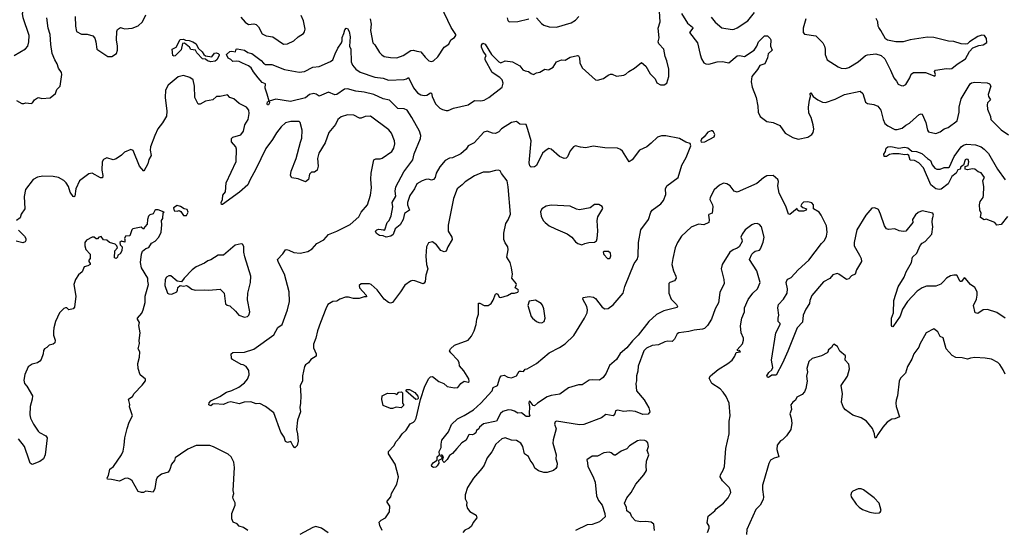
# Model space of a CAD drawing. Extents: x 1954683 to 2060285, y 904798 to 1016299.
# Tile 27 of 256: x 1970346 to 1979716, y 922466 to 927327. Entities that reach past the tile are written whole.
import ezdxf

# ---------------------------------------------------------------- set-up
doc = ezdxf.new("R2010")
doc.units = 0

msp = doc.modelspace()

# ---------------------------------------------------------------- linework, layer by layer
at = {"layer": '0CON10XD'}
for points in [[(1970292.5, 926985), (1970401.2, 927048.8), (1970424, 927076), (1970434.3, 927115.7), (1970436.6, 927176.6), (1970378.9, 927345), (1970371.5, 927385), (1970397.8, 927482.2), (1970397.5, 927535), (1970376.9, 927605), (1970355, 927648.6), (1970275, 927736.4)], [(1973682.5, 927335), (1973690.5, 927285), (1973683.8, 927223.8), (1973707.3, 927107.3), (1973726.4, 927086.4), (1973768.6, 927015), (1973791.4, 926991.4), (1973815, 926977.5), (1973875, 926965.7), (1973935, 926964), (1973995, 926985.8), (1974068.2, 927031.8), (1974095, 927037.8), (1974125, 927026.5), (1974165, 927022), (1974205, 926968.8), (1974240, 926935), (1974265, 926929.2), (1974284.2, 926935.8), (1974326.4, 926973.6), (1974386, 927065), (1974428.8, 927095), (1974450, 927135), (1974483.9, 927156.1), (1974496.7, 927175), (1974496.7, 927185), (1974453.2, 927253.2), (1974355, 927460)], [(1970875, 927356.7), (1970878.5, 927265), (1970888, 927215), (1970935, 927188.6), (1970988.6, 927188.6), (1971043.5, 927173.5), (1971059.8, 927149.8), (1971071.4, 927115), (1971080, 927045), (1971185, 926976), (1971222.3, 926977.7), (1971266.2, 927005), (1971276, 927035), (1971278, 927075), (1971265.7, 927135), (1971271.9, 927215), (1971278.3, 927231.7), (1971295, 927247.1), (1971305, 927250.8), (1971323.3, 927245), (1971345, 927239.4), (1971415, 927245.6), (1971475, 927268), (1971514.4, 927305), (1971546.2, 927373.8)], [(1972452, 927352), (1972492, 927302), (1972525, 927281.4), (1972575, 927288), (1972595, 927280), (1972618, 927258), (1972655, 927190.8), (1972691.5, 927171.5), (1972755, 927162.9), (1972855, 927092.5), (1972895, 927096), (1972955, 927126), (1972995, 927162), (1973045.5, 927194.5), (1973057.9, 927212.1), (1973062.5, 927235), (1973045.5, 927315), (1973024.6, 927365)], [(1973347.6, 927002.4), (1973375, 927056.7), (1973410, 927105), (1973416.2, 927125), (1973413.9, 927156.1), (1973431.2, 927195), (1973438.8, 927231.2), (1973454, 927246), (1973465, 927243.3), (1973482.5, 927215), (1973489.4, 927165), (1973485.4, 927075), (1973496.9, 927045), (1973500.6, 926925), (1973512.2, 926895), (1973545.6, 926855), (1973587, 926827), (1973725, 926778.5), (1973805, 926770), (1973855, 926751.4), (1974005, 926757.8), (1974026.7, 926763.3), (1974045, 926776.2), (1974095, 926677.1), (1974131.2, 926631.2), (1974165, 926612.5), (1974195, 926604.5), (1974220.4, 926609.6), (1974255, 926629.2), (1974265, 926626.2), (1974270, 926595), (1974303.1, 926525), (1974344.7, 926484.7), (1974371.1, 926471.1), (1974405, 926461.4), (1974425, 926462.5), (1974475, 926485.8), (1974613.5, 926516.5), (1974675, 926557.1), (1974735, 926554.4), (1974765, 926561.5), (1974811.4, 926585), (1974938.6, 926685), (1974946.2, 926723.8), (1974937.3, 926755), (1974916.7, 926775), (1974840.8, 926825), (1974774.4, 926945), (1974774.4, 926965), (1974785.6, 926985), (1974755.4, 927025.4), (1974741.8, 927065), (1974741.5, 927085), (1974755, 927103.1), (1974775.6, 927095), (1974834.6, 926994.6), (1974905, 926924.2), (1974925, 926916.7), (1974965, 926934), (1975034.4, 926924.4), (1975105, 926886.7), (1975135, 926850), (1975155, 926840), (1975187.5, 926835), (1975214.2, 926814.2), (1975235, 926806.2), (1975265, 926822), (1975295, 926826), (1975345, 926856.7), (1975375, 926848.6), (1975385, 926851.4), (1975423.8, 926875), (1975454.5, 926925.5), (1975502.5, 926945), (1975537.5, 926942.5), (1975585, 926969.2), (1975655, 926986.2), (1975665, 926982.5), (1975673.3, 926965), (1975676.7, 926915), (1975699.5, 926869.5), (1975825, 926754.2), (1975845, 926750.8), (1975903.2, 926766.8), (1975945, 926798.8), (1975967, 926807), (1975985, 926806.7), (1976025, 926790), (1976095, 926798.8), (1976115, 926808.8), (1976143.3, 926835), (1976198, 926865), (1976265, 926920), (1976306, 926885), (1976345, 926811.2), (1976393.3, 926765), (1976410, 926725), (1976445, 926708.1), (1976480, 926705), (1976505, 926721.2), (1976522.5, 926785), (1976524.6, 926855), (1976506, 926934), (1976487.6, 926977.6), (1976475.4, 927045.4), (1976427.3, 927097.3), (1976421.5, 927115), (1976432.5, 927155), (1976423.2, 927245), (1976439.5, 927305), (1976433.6, 927405)], [(1976642.7, 927385), (1976701.1, 927295), (1976747.3, 927255), (1976750.5, 927245), (1976718.9, 927205), (1976795.4, 927105), (1976821.5, 926995), (1976835, 926953.8), (1976856.2, 926915), (1976875, 926905.7), (1976905, 926902.9), (1976985, 926924.5), (1977035, 926927.2), (1977077.7, 926917.7), (1977095, 926917.5), (1977175, 926982.4), (1977195, 926985.3), (1977245, 926976.9), (1977336, 927035), (1977361.9, 927075), (1977375.8, 927115), (1977435, 927173.8), (1977463.6, 927173.6), (1977488, 927148), (1977493.6, 927133.6), (1977492, 927075), (1977506.7, 927035), (1977468.8, 927001.2), (1977461.9, 926965), (1977436.9, 926905), (1977388.3, 926891.7), (1977368.3, 926851.7), (1977312.9, 926785), (1977305.6, 926735.6), (1977316.7, 926685), (1977353.2, 926585), (1977371.2, 926505), (1977373.2, 926445), (1977391.5, 926405), (1977455, 926358.9), (1977515, 926347.8), (1977580.9, 926320.9), (1977630, 926245), (1977704.6, 926204.6), (1977755, 926189.4), (1977845, 926207.5), (1977885.9, 926234.1), (1977897.3, 926252.7), (1977902.5, 926285), (1977897.5, 926325), (1977878.6, 926395), (1977857, 926437), (1977854, 926495), (1977860.7, 926559.3), (1977872.5, 926595), (1977870, 926625), (1977875, 926630), (1977897.5, 926595), (1977943, 926563), (1977985, 926540), (1978015, 926538.8), (1978105, 926571.2), (1978195, 926616), (1978345, 926646.2), (1978370, 926625), (1978395, 926541.2), (1978415, 926530), (1978475, 926518.6), (1978513.9, 926503.9), (1978540, 926465), (1978564, 926375), (1978579.5, 926339.5), (1978607.5, 926315), (1978675, 926281.2), (1978695, 926280), (1978745, 926293.3), (1978777.4, 926322.6), (1978815, 926340.6), (1978852.5, 926375), (1978905, 926422.9), (1978925, 926430.6), (1978935, 926427.5), (1978968.8, 926348.8), (1978985.6, 926275), (1978995, 926259.2), (1979065, 926244.3), (1979105, 926258.6), (1979143.5, 926286.5), (1979180.7, 926299.3), (1979266.6, 926363.4), (1979286.1, 926445), (1979286.4, 926495), (1979306.6, 926573.4), (1979390, 926715), (1979405, 926726.2), (1979435, 926731.6), (1979552.5, 926725), (1979575.7, 926715), (1979589.4, 926695), (1979561.5, 926615), (1979565.3, 926595.3), (1979584.4, 926565), (1979557.1, 926535), (1979553.5, 926515), (1979555.7, 926475), (1979583.8, 926405), (1979588.8, 926375), (1979685, 926278), (1979755, 926230)], [(1976925, 927352), (1976965, 927302.5), (1977028.3, 927248.3), (1977125, 927233.8), (1977145, 927235.8), (1977175, 927250), (1977274.2, 927315), (1977339.5, 927395)], [(1970640.9, 927089.1), (1970635.4, 927185), (1970618.5, 927245), (1970604.3, 927345.7)], [(1974984.2, 927344.2), (1974990, 927320), (1975005, 927306.2), (1975085, 927310), (1975192.5, 927335)], [(1975263.9, 927343.9), (1975310.5, 927290.5), (1975333.3, 927275), (1975385, 927257.5), (1975455, 927254.2), (1975595, 927295.7), (1975636.4, 927323.6), (1975668.3, 927358.3)], [(1977825.8, 927335.8), (1977801.4, 927245), (1977801.2, 927205), (1977815, 927190), (1977922.7, 927172.7), (1977988, 927105), (1978005.8, 927075), (1978012, 927045), (1978010, 926995), (1978030.8, 926945), (1978135, 926877.1), (1978165, 926864.3), (1978205, 926861.1), (1978235, 926871.4), (1978325, 926925.6), (1978395, 926984.3), (1978415, 926993.1), (1978495, 927001.4), (1978543.3, 926985), (1978578, 926955), (1978634.4, 926845), (1978663.4, 926773.4), (1978691.4, 926741.4), (1978705, 926713.3), (1978735, 926700), (1978755, 926697.5), (1978779.3, 926710.7), (1978817, 926773), (1978831.2, 926808.8), (1978852.5, 926825), (1978965, 926823.8), (1979055, 926790), (1979062.5, 926805), (1979052.5, 926835), (1979062.5, 926845), (1979165, 926862.9), (1979195, 926857.9), (1979216.9, 926863.1), (1979268.1, 926901.9), (1979346.6, 926953.4), (1979386.4, 927023.6), (1979415, 927057.5), (1979475, 927080), (1979515, 927086.2), (1979549.2, 927110.8), (1979547.3, 927147.3), (1979526.1, 927176.1), (1979501.7, 927178.3), (1979465, 927166.7), (1979383.9, 927116.1), (1979365, 927097.5), (1979346.2, 927093.8), (1979305, 927096.2), (1979235, 927119.2), (1979185, 927121.2), (1979045, 927157.5), (1978985, 927160.8), (1978820, 927135), (1978755, 927116.9), (1978685, 927115.8), (1978605, 927133.1), (1978584, 927145), (1978542.5, 927225), (1978520.7, 927250.7), (1978514.4, 927265), (1978512.9, 927305), (1978496.6, 927336.6)], [(1970315, 926557.5), (1970365, 926530), (1970385, 926528.8), (1970405, 926536.2), (1970455, 926530), (1970466.7, 926535), (1970487.5, 926565), (1970515, 926583.8), (1970525, 926586.2), (1970555.8, 926575.8), (1970635, 926581.4), (1970685.6, 926625), (1970698.9, 926661.1), (1970732.5, 926695), (1970747.3, 926805), (1970743.6, 926825), (1970715.4, 926865.4), (1970703.8, 926905), (1970679.6, 926945), (1970655.4, 927005), (1970640.9, 927089.1)], [(1972164.3, 926925.7), (1972134.6, 926934.6), (1972115, 926950.8), (1972085, 926952.7), (1972031.9, 927011.9), (1972020, 927035), (1971975, 927043.3), (1971962.5, 927065), (1971915, 927104), (1971895, 927100), (1971881.1, 927038.9), (1971825, 926981.4), (1971815, 926978), (1971804.4, 926984.4), (1971796.2, 927045), (1971835, 927066.2), (1971872.5, 927137.5), (1971905, 927140.6), (1971925, 927130.8), (1971957.9, 927127.9), (1971995, 927115.7), (1972025.3, 927095.3), (1972044.4, 927054.4), (1972081.5, 927021.5), (1972098, 926995), (1972115, 926984), (1972175, 926973.3), (1972200.8, 927009.2), (1972215, 927011.4), (1972235, 927003.6), (1972245.3, 926995), (1972245.3, 926985), (1972221.1, 926945), (1972205, 926930.8), (1972164.3, 926925.7)], [(1979725, 924484), (1979645, 924539.5), (1979555, 924569.2), (1979515, 924563.8), (1979465, 924530.8), (1979440, 924535), (1979423.2, 924606.8), (1979452.5, 924665), (1979459.2, 924705), (1979457.1, 924735), (1979435, 924776), (1979394.4, 924804.4), (1979345, 924866.7), (1979335, 924868.8), (1979308.8, 924835), (1979295, 924833.8), (1979265, 924893.8), (1979235, 924896), (1979205, 924888), (1979165, 924866), (1979138.8, 924835), (1979111.2, 924808.8), (1979065, 924790), (1978975, 924788.6), (1978934.6, 924775.4), (1978886.3, 924743.7), (1978795.5, 924644.5), (1978747.8, 924572.2), (1978724.3, 924505), (1978655, 924403.3), (1978645, 924406.7), (1978641.9, 924415), (1978643.3, 924485), (1978660.5, 924535), (1978665.4, 924655), (1978705, 924783.8), (1978764.5, 924875.5), (1978783.1, 924925), (1978833.1, 925015), (1978844, 925065), (1978883.8, 925105), (1978914.3, 925175.7), (1978935, 925200), (1978962.5, 925215), (1979026.7, 925285), (1979036.4, 925356.4), (1979030.7, 925400.7), (1979031.2, 925435), (1979043.3, 925465), (1979037.5, 925485), (1978935, 925508), (1978895, 925492), (1978870.9, 925469.1), (1978843.3, 925425), (1978846.7, 925395), (1978777.5, 925315), (1978755, 925310), (1978715, 925316.7), (1978675, 925336.7), (1978615, 925328.8), (1978595, 925336.7), (1978574.4, 925364.4), (1978539.4, 925475), (1978518.3, 925518.3), (1978483.9, 925536.1), (1978455, 925533.8), (1978398.8, 925465), (1978311.8, 925325), (1978288.1, 925205), (1978287.5, 925175), (1978338.6, 925085), (1978352.7, 925052.7), (1978356.2, 925025), (1978309.2, 924945), (1978295.7, 924905), (1978262.9, 924887.1), (1978235, 924860.8), (1978215, 924852.9), (1978142, 924905), (1978125, 924910), (1978085, 924897.9), (1978056.4, 924863.6), (1977995, 924830.9), (1977885, 924702.5), (1977865.7, 924655), (1977861.4, 924625), (1977827.5, 924572.5), (1977802.9, 924515), (1977795, 924448.8), (1977745.7, 924394.3), (1977657.2, 924172.8), (1977605, 924056.7), (1977545, 923943.3), (1977505, 923943.8), (1977471.7, 923921.7), (1977463, 923923), (1977457.5, 923935), (1977475, 923968.8), (1977503.3, 923995), (1977513.3, 924015), (1977502, 924085), (1977540.6, 924345), (1977583.8, 924425), (1977583.3, 924435), (1977564.3, 924454.3), (1977564.4, 924485.6), (1977569.4, 924515), (1977562, 924585), (1977565.9, 924614.1), (1977616, 924665), (1977649.2, 924725), (1977651.9, 924765), (1977641.4, 924825), (1977646, 924845), (1977654.5, 924855.5), (1977688.6, 924871.4), (1977754.2, 924945), (1977855, 925036.7), (1977975, 925196.2), (1978005, 925226), (1978024.4, 925265), (1978031.1, 925305), (1978022.9, 925365), (1977974.2, 925465), (1977954, 925495), (1977900, 925525), (1977899.2, 925565), (1977883.6, 925583.6), (1977846.8, 925593.2), (1977805, 925590), (1977789.2, 925575), (1977780, 925555), (1977797.3, 925537.3), (1977832.5, 925525), (1977830, 925515), (1977805, 925503.3), (1977763.1, 925503.1), (1977747.5, 925515), (1977745, 925530), (1977675, 925472.5), (1977663.3, 925475), (1977638.3, 925551.7), (1977572.2, 925675), (1977561.1, 925745), (1977565.7, 925785), (1977561.2, 925805), (1977515, 925842.5), (1977455, 925839.4), (1977425, 925821.4), (1977362.2, 925767.8), (1977175, 925684), (1977146.7, 925695), (1977107.5, 925745), (1977075, 925763.8), (1977045, 925771.2), (1977005, 925751.2), (1976955, 925706.2), (1976916.1, 925633.9), (1976913.8, 925615), (1976939.4, 925565), (1976942.9, 925545), (1976935.7, 925484.3), (1976905, 925473.3), (1976900, 925465), (1976908.8, 925421.2), (1976904.1, 925395.9), (1976856.9, 925373.1), (1976805, 925380), (1976735, 925351.4), (1976644.6, 925265), (1976606.2, 925205), (1976585.4, 925155), (1976560.4, 925055), (1976553.4, 924996.6), (1976568.6, 924935), (1976590.8, 924885), (1976592.5, 924865), (1976577.6, 924842.4), (1976534.1, 924825.9), (1976524.1, 924815.9), (1976522.5, 924725), (1976546.9, 924665), (1976595.8, 924615), (1976606.2, 924595), (1976603.6, 924586.4), (1976475, 924555.7), (1976405, 924520), (1976333.9, 924455), (1976232.9, 924325), (1976179.2, 924270.8), (1976125, 924202.5), (1976060.2, 924149.7), (1976025, 924092.5), (1975959.4, 924035), (1975928, 923962), (1975899.5, 923920.5), (1975865, 923896.7), (1975795, 923898.1), (1975765, 923894.2), (1975698.3, 923851.7), (1975665, 923851.2), (1975568, 923822), (1975486.4, 923763.6), (1975405, 923748.9), (1975365, 923735.5), (1975273.4, 923676.6), (1975245, 923650), (1975233.1, 923653.1), (1975205, 923693.3), (1975193.8, 923696.2), (1975190, 923675), (1975198.8, 923645), (1975193.8, 923573.8), (1975200, 923555), (1975195, 923550), (1975165, 923550), (1975123, 923583), (1975085, 923580.6), (1975055, 923600.5), (1975025, 923609.1), (1974995, 923611.8), (1974945, 923597.3), (1974922.8, 923577.2), (1974885, 923506.5), (1974759.1, 923480.9), (1974722.9, 923447.1), (1974715, 923430.6), (1974692.9, 923417.1), (1974687.5, 923395), (1974675.5, 923385), (1974655, 923374.7), (1974625, 923378.6), (1974617.4, 923372.6), (1974594.2, 923325), (1974552.2, 923297.8), (1974505, 923246.2), (1974465, 923196.2), (1974435, 923177.5), (1974415, 923140), (1974385, 923112.5), (1974375, 923120), (1974370, 923135), (1974380, 923165), (1974365, 923180), (1974355, 923180), (1974350, 923175), (1974362.5, 923162.5), (1974362.5, 923145), (1974330.7, 923129.3), (1974333.8, 923105), (1974319.4, 923080.6), (1974305, 923068), (1974285, 923062.5), (1974268.8, 923075), (1974266.2, 923085), (1974285, 923112), (1974320, 923135), (1974320, 923165), (1974340, 923185), (1974339.2, 923215), (1974357.5, 923255), (1974356.2, 923285), (1974364.2, 923325), (1974427.8, 923402.2), (1974456.1, 923473.9), (1974511.2, 923528.8), (1974575, 923558.1), (1974665, 923614), (1974735, 923675.8), (1974842.5, 923795), (1974853.3, 923825), (1974892.5, 923845), (1974915, 923917.5), (1974926.7, 923935), (1974955, 923943.3), (1974990, 923925), (1975025, 923916.2), (1975072.5, 923935), (1975099.3, 923980.7), (1975119.5, 923979.5), (1975140.7, 923979.3), (1975155, 924000), (1975175, 924002.5), (1975265, 924053.3), (1975383.8, 924155), (1975484.5, 924205.5), (1975538.2, 924241.8), (1975618.1, 924321.9), (1975722.5, 924485), (1975745.7, 924535), (1975748.1, 924565), (1975741.9, 924595), (1975703.8, 924665), (1975707, 924683), (1975765, 924691.2), (1975807.5, 924685), (1975825, 924672.5), (1975890.3, 924590.3), (1975915, 924575.8), (1975945, 924576.2), (1975995, 924613.8), (1976088.5, 924725), (1976104.6, 924785.4), (1976194.7, 925005.3), (1976221.1, 925045), (1976230.7, 925075), (1976234.7, 925205), (1976255.8, 925325), (1976328.5, 925425), (1976352.5, 925495), (1976365, 925514.3), (1976448, 925575), (1976473.2, 925606.8), (1976495, 925662.5), (1976493.1, 925715), (1976503.4, 925746.6), (1976612.5, 925825), (1976648.1, 925941.9), (1976689.4, 926015), (1976733.8, 926125), (1976727.3, 926147.3), (1976685, 926159.4), (1976625, 926194.4), (1976495, 926221.4), (1976455, 926220.8), (1976415, 926208.8), (1976355, 926150.8), (1976313.2, 926116.8), (1976245, 926084.2), (1976175, 925994), (1976145, 925974), (1976082.9, 926075), (1976065, 926091.4), (1976035, 926102.9), (1975914.3, 926105.7), (1975805, 926121.8), (1975735, 926108.1), (1975682.9, 926112.9), (1975635, 926126.2), (1975617.5, 926115), (1975585, 926077.5), (1975557.7, 926022.3), (1975545, 926010), (1975526, 926004), (1975484.6, 926024.6), (1975404.1, 926094.1), (1975380.8, 926099.2), (1975355, 926085.8), (1975321.4, 926055), (1975265, 925938), (1975245, 925926.2), (1975215, 925923.3), (1975200, 925935), (1975194.3, 925965), (1975212.9, 926175), (1975182.7, 926282.7), (1975165, 926330), (1975105, 926331.2), (1975075, 926358.6), (1975025, 926347.3), (1974931.1, 926288.9), (1974905, 926258.6), (1974875, 926242), (1974845, 926246), (1974795.9, 926265.9), (1974763.7, 926256.3), (1974671.4, 926155), (1974615, 926126.9), (1974594.6, 926095.4), (1974545, 926049.4), (1974465, 926012), (1974435, 926007.5), (1974394.5, 925985.5), (1974344, 925925), (1974308, 925865), (1974300, 925825), (1974285, 925806), (1974265, 925798), (1974235, 925808), (1974210, 925805), (1974175, 925793.8), (1974124.4, 925765.6), (1974102.8, 925717.2), (1974058.3, 925651.7), (1974035.8, 925585), (1974037.5, 925565), (1974056.2, 925515), (1974009.1, 925480.9), (1973995, 925426), (1973966.8, 925373.2), (1973920.6, 925335), (1973898.6, 925281.4), (1973878, 925265), (1973835, 925257.1), (1973805, 925270), (1973771.7, 925271.7), (1973741.3, 925291.3), (1973732.5, 925315), (1973743.7, 925326.3), (1973765, 925331.4), (1973807.5, 925327.5), (1973815, 925320), (1973820, 925325), (1973844.2, 925395), (1973861.2, 925415), (1973880, 925460), (1973896, 925545), (1973891.4, 925585), (1973924.4, 925645.6), (1973920, 925695), (1973924.5, 925735.5), (1974002.3, 925877.7), (1974086.1, 925993.9), (1974101.3, 926048.7), (1974160.4, 926195), (1974162.5, 926225), (1974151.5, 926265), (1974076.5, 926396.5), (1974034.4, 926465), (1974005, 926478.7), (1973945, 926482), (1973865, 926559.2), (1973805, 926574.1), (1973715, 926615.4), (1973625, 926636.2), (1973545.3, 926645.3), (1973465, 926670), (1973436.2, 926665), (1973362.5, 926615), (1973345, 926612.7), (1973283.4, 926636.6), (1973195, 926600), (1973168.9, 926618.9), (1973144.4, 926624.4), (1973104.7, 926615.3), (1973065, 926583.9), (1972923.2, 926546.8), (1972785, 926569.2), (1972720, 926550), (1972723.3, 926535), (1972715, 926516.7), (1972705, 926516.7), (1972700, 926525), (1972705, 926543.3), (1972720, 926550), (1972701.2, 926618.8), (1972683.3, 926675), (1972686, 926716), (1972655, 926730), (1972615, 926774.2), (1972571, 926831), (1972549.7, 926869.7), (1972525, 926887.5), (1972465, 926911.2), (1972435, 926930), (1972407, 926933), (1972375, 926927.5), (1972355, 926946.7), (1972328.8, 926958.8), (1972313.4, 926996.6), (1972345, 927022.7), (1972365, 927027.1), (1972398.8, 927021.2), (1972407.5, 927045), (1972415, 927050), (1972485, 927035.7), (1972515.7, 927015.7), (1972556.7, 927005), (1972645, 926936.7), (1972665, 926912), (1972685, 926901.4), (1972745, 926900), (1972865, 926852.5), (1973005, 926828), (1973055, 926834.2), (1973135, 926876), (1973195, 926882), (1973305, 926927.1), (1973324.5, 926945.5), (1973347.6, 927002.4)], [(1972432.9, 923827.1), (1972485, 923870), (1972513.3, 923905), (1972530, 923945), (1972526.4, 923986.4), (1972500, 924025), (1972471.7, 924041.7), (1972453.9, 924043.9), (1972370.7, 924090.7), (1972362.5, 924105), (1972360, 924145), (1972375, 924160), (1972485, 924162), (1972575, 924190), (1972763, 924327), (1972803, 924397), (1972842.5, 924425), (1972895.7, 924565), (1972914.4, 924645), (1972910.5, 924735), (1972864.5, 924904.5), (1972808, 925015), (1972800, 925045), (1972851.7, 925098.3), (1972875, 925136.7), (1972885, 925140), (1972906.2, 925133.8), (1972955, 925110), (1973015, 925104), (1973089.5, 925120.5), (1973130, 925145), (1973172.5, 925195), (1973239.3, 925230.7), (1973285, 925280.8), (1973365, 925312.5), (1973492.4, 925377.6), (1973575, 925450.8), (1973597, 925493), (1973655, 925564.2), (1973684.5, 925655), (1973694.5, 925725), (1973687.4, 925807.4), (1973691.5, 925865), (1973717.5, 925992.5), (1973735, 926002), (1973775, 926000.8), (1973795, 926008), (1973887.4, 926072.6), (1973907.4, 926102.6), (1973916.9, 926145), (1973913.4, 926173.4), (1973883.8, 926245), (1973857.9, 926277.9), (1973685, 926408), (1973635, 926404.3), (1973595, 926388.8), (1973578.3, 926388.3), (1973525, 926416.2), (1973465, 926421.4), (1973405, 926400.8), (1973374.2, 926375), (1973350.7, 926329.3), (1973288.3, 926251.7), (1973252.9, 926155), (1973192, 926055), (1973180, 926005), (1973187.5, 925932.5), (1973177.5, 925895), (1973150, 925875), (1973123.6, 925876.4), (1973103.3, 925855), (1973093.8, 925805), (1973065, 925783.8), (1972995, 925810.8), (1972935, 925821.2), (1972922.3, 925842.3), (1972930, 925885), (1972975.7, 926005), (1973019.2, 926160.8), (1973029.7, 926200.3), (1973034.6, 926275), (1973015, 926347.5), (1973005, 926356.7), (1972925, 926357.5), (1972875, 926344), (1972834.5, 926305.5), (1972789.7, 926250.3), (1972753.1, 926186.9), (1972688.3, 926101.7), (1972594.4, 925905), (1972535, 925798.8), (1972518, 925755), (1972436.4, 925683.6), (1972275, 925566.7), (1972265, 925567.5), (1972262, 925585), (1972276.2, 925615), (1972280, 925655), (1972303.3, 925686.7), (1972312.5, 925775), (1972404.5, 925975.5), (1972409.5, 926095), (1972403.1, 926115), (1972361.9, 926165), (1972361.9, 926195), (1972375, 926209.4), (1972450.7, 926229.3), (1972475, 926266.2), (1972488.9, 926325), (1972520, 926375), (1972530.5, 926435), (1972525.4, 926465.4), (1972505, 926492.5), (1972435, 926529.2), (1972383.8, 926573.8), (1972347.3, 926587.3), (1972325, 926610), (1972255, 926594.2), (1972217.5, 926595), (1972185, 926562.5), (1972115, 926550), (1972065, 926524), (1972045, 926522.5), (1972012.9, 926585), (1972009.4, 926695), (1971996.2, 926755), (1971965, 926776), (1971905.7, 926795.7), (1971855, 926783.3), (1971757.8, 926702.2), (1971733.5, 926655), (1971728.9, 926585), (1971745.5, 926455.5), (1971741.9, 926408.1), (1971706.6, 926343.4), (1971661.7, 926288.3), (1971631.9, 926225), (1971591.9, 926115), (1971589.2, 926085), (1971596.9, 926033.1), (1971574, 925995), (1971567, 925953), (1971527.5, 925885), (1971485, 925931.2), (1971425, 926080), (1971405, 926090), (1971342.5, 926065), (1971313.9, 926036.1), (1971265, 926002), (1971235, 925993.8), (1971175, 926012.5), (1971145, 925996.7), (1971132, 925975), (1971128.6, 925895), (1971138.6, 925845), (1971135, 925820), (1971115, 925820.8), (1971035, 925865.6), (1971005, 925860.6), (1970916.1, 925793.9), (1970879.4, 925715), (1970872.3, 925647.7), (1970865, 925640), (1970855, 925642), (1970825, 925684), (1970809.8, 925739.8), (1970789.4, 925775), (1970765, 925796.7), (1970715, 925823.3), (1970665, 925834.4), (1970565, 925836.1), (1970515, 925828.2), (1970475, 925804.4), (1970399.8, 925710.2), (1970387.5, 925645), (1970395.8, 925525), (1970360.8, 925475), (1970349.7, 925440.3), (1970315.6, 925414.4)], [(1976830.7, 926160.7), (1976865, 926162.5), (1976955, 926212.5), (1976962.5, 926235), (1976949.3, 926259.3), (1976935, 926270), (1976925, 926270), (1976895, 926256.7), (1976859.5, 926210.5), (1976835, 926190), (1976827.5, 926175), (1976830.7, 926160.7)], [(1979747.1, 925452.9), (1979685, 925376.2), (1979645, 925370), (1979627, 925397), (1979545, 925427.5), (1979525, 925422.5), (1979490, 925445), (1979496.7, 925485), (1979482.5, 925515), (1979480, 925565), (1979486.7, 925595), (1979513.8, 925635), (1979518.8, 925655), (1979522, 925735), (1979512.5, 925795), (1979527.5, 925825), (1979495, 925868), (1979468, 925878), (1979435, 925903.8), (1979414.2, 925905.8), (1979365, 925896.2), (1979342.5, 925905), (1979345, 925930), (1979371.7, 925938.3), (1979380, 925975), (1979372.5, 925995), (1979355, 925998.8), (1979345, 925991.2), (1979328.3, 925941.7), (1979302, 925925), (1979296.2, 925903.8), (1979275, 925896.2), (1979256.7, 925865), (1979218.1, 925835), (1979181.3, 925765), (1979115, 925714.8), (1979095, 925710.9), (1979065, 925716.5), (1979015.4, 925755), (1978947.7, 925917.7), (1978903.3, 925965), (1978862.5, 925985), (1978819.3, 925989.3), (1978807.5, 926035), (1978795, 926042), (1978765, 926040), (1978715, 926050.6), (1978655, 926050), (1978625, 926044.4), (1978595, 926024.5), (1978572.5, 926025), (1978568.6, 926045), (1978585, 926073.3), (1978593.3, 926105), (1978606.7, 926115), (1978635, 926119.6), (1978712.6, 926102.6), (1978765, 926112), (1978797.3, 926107.3), (1978835, 926074.5), (1978880.7, 926070.7), (1978931.5, 926051.5), (1978985, 926004), (1979015, 925985.7), (1979029.3, 925945), (1979055, 925914.4), (1979075, 925902.9), (1979105, 925902.2), (1979145, 925918.6), (1979185, 925920), (1979195, 925927.5), (1979238, 926025), (1979305, 926117.5), (1979326.2, 926133.8), (1979355, 926140.8), (1979442.5, 926135), (1979495, 926115.6), (1979525.6, 926095.6), (1979565, 926053.8), (1979652.6, 925902.6), (1979723.7, 925803.7)], [(1973794.4, 922465), (1973773.1, 922513.1), (1973767.1, 922545), (1973785, 922564.2), (1973826.6, 922583.4), (1973866.8, 922643.2), (1973868.1, 922695), (1973842, 922735), (1973842.5, 922745), (1973878.6, 922785), (1973885, 922816.2), (1973934.2, 922905), (1973950, 922975), (1973918.8, 923095), (1973855.8, 923195), (1973854.2, 923215), (1973905, 923270), (1973927.7, 923312.3), (1973960, 923345), (1973986.1, 923383.9), (1974025, 923420), (1974061.4, 923478.6), (1974093.8, 923495), (1974105, 923507.5), (1974119.1, 923535), (1974132.4, 923587.6), (1974158.9, 923711.1), (1974201.5, 923838.5), (1974238.5, 923911.5), (1974255, 923928), (1974275, 923930), (1974335, 923884), (1974383.3, 923865), (1974415, 923835.8), (1974485, 923822), (1974515.8, 923824.2), (1974545.4, 923864.6), (1974575, 923885.6), (1974615, 923876.2), (1974625, 923882.5), (1974619.1, 923909.1), (1974573.8, 923985), (1974530.6, 924030.6), (1974526.9, 924065), (1974516.6, 924086.6), (1974448.8, 924155), (1974436.7, 924175), (1974446.7, 924195), (1974485, 924228.8), (1974615, 924276.2), (1974645.7, 924314.3), (1974672, 924365), (1974690, 924425), (1974696, 924475), (1974713.8, 924525), (1974713.3, 924626.7), (1974725, 924627.5), (1974765, 924607.5), (1974805, 924607.5), (1974833.9, 924626.1), (1974851.7, 924658.3), (1974875, 924712.5), (1974885, 924721.2), (1974896, 924715), (1974910, 924685), (1974925, 924682), (1974987.7, 924702.3), (1975025, 924722.5), (1975056.4, 924723.6), (1975086.2, 924733.8), (1975092.5, 924745), (1975090, 924755), (1975060, 924775), (1975072.5, 924805), (1975070, 924815), (1975030, 924865), (1975036.2, 924905), (1975026, 924965), (1975013.3, 925015), (1974981.2, 925065), (1974993.8, 925135), (1974991.2, 925165), (1974965, 925202.5), (1974954.3, 925234.3), (1974952.5, 925295), (1974972, 925385), (1974995, 925420), (1975017.8, 925475), (1974995.9, 925735.9), (1974985, 925792.5), (1974931.2, 925861.2), (1974917.7, 925887.7), (1974903.6, 925893.6), (1974875, 925892), (1974815, 925874.2), (1974755.9, 925874.1), (1974675, 925840), (1974585, 925782), (1974556, 925755), (1974508.9, 925715), (1974472.9, 925625), (1974422, 925372), (1974425, 925312.5), (1974460, 925255), (1974462, 925235), (1974420, 925165), (1974405, 925122.5), (1974385, 925116.2), (1974355, 925129.2), (1974312.5, 925185), (1974275, 925212.9), (1974235, 925202), (1974217.1, 925165), (1974211.4, 925075), (1974218.9, 924995), (1974230, 924955), (1974211.4, 924895), (1974204.1, 924835.9), (1974195, 924817.5), (1974185, 924812.5), (1974105, 924841.2), (1974085, 924843.3), (1974065, 924836.7), (1974010.9, 924799.1), (1973971.4, 924735), (1973895, 924633.8), (1973875, 924626.7), (1973855, 924633.8), (1973814, 924665), (1973746.7, 924755), (1973690, 924805), (1973675, 924812.5), (1973595, 924812.5), (1973577.5, 924795), (1973580, 924775), (1973642.5, 924705), (1973645, 924690), (1973625, 924688.8), (1973578.1, 924671.9), (1973521.7, 924671.7), (1973475, 924684.3), (1973445, 924685.6), (1973392.1, 924667.9), (1973365, 924646.2), (1973325, 924642.9), (1973279.2, 924615), (1973258.1, 924575), (1973208.9, 924445), (1973180.6, 924365), (1973165.5, 924294.5), (1973140.9, 924239.1), (1973143.2, 924203.2), (1973168, 924145), (1973166, 924125), (1973117.3, 924092.7), (1973095, 924060), (1973065, 924040), (1973056.2, 924025), (1973036.2, 923935), (1973036.2, 923885), (1973015.8, 923845), (1973021.2, 923745), (1973017.5, 923675), (1973013.3, 923635), (1973017.5, 923595), (1972990, 923515), (1972980, 923425), (1972990.8, 923385), (1972995.9, 923314.1), (1972985.9, 923274.1), (1972965, 923250), (1972943.9, 923273.9), (1972925, 923310), (1972895, 923302.5), (1972875, 923312.5), (1972863.9, 923353.9), (1972830.9, 923400.9), (1972764.2, 923584.2), (1972685, 923646.2), (1972631.7, 923671.7), (1972595, 923670), (1972545, 923687.5), (1972483, 923687), (1972435, 923671.4), (1972355, 923690), (1972325.9, 923684.1), (1972285, 923664.3), (1972199.3, 923670.7), (1972183.9, 923666.1), (1972165, 923650), (1972145, 923660), (1972149.3, 923680.7), (1972165, 923700), (1972249.5, 923740.5), (1972315, 923781.9), (1972365, 923795.8), (1972432.9, 923827.1)], [(1972516.2, 922465), (1972475, 922493.3), (1972435, 922506.7), (1972415, 922526.7), (1972377.5, 922545), (1972363.3, 922575), (1972366, 922625), (1972396.2, 922705), (1972396.1, 922726.1), (1972376.7, 922765), (1972373.8, 922785), (1972383.3, 922815), (1972376.7, 922845), (1972388.8, 923065), (1972383.3, 923115), (1972360, 923165), (1972330.7, 923190.7), (1972191.2, 923261.2), (1972155, 923273.8), (1972025, 923272), (1971945, 923238.2), (1971877.6, 923192.4), (1971824, 923155), (1971818.3, 923131.7), (1971789.2, 923095), (1971775.8, 923044.2), (1971759.5, 923020.5), (1971695, 923001.2), (1971655, 922967.5), (1971643.8, 922945), (1971632.5, 922865), (1971615, 922830), (1971545, 922837.5), (1971525, 922827.5), (1971505, 922826.2), (1971472.5, 922835), (1971415, 922936.7), (1971400.5, 922950.5), (1971375, 922961.2), (1971345, 922958), (1971295, 922933.3), (1971220.7, 922950.7), (1971181.9, 922951.9), (1971180, 922965), (1971192.3, 922987.7), (1971205, 923047.5), (1971240, 923075), (1971315, 923183.3), (1971329.7, 923220.3), (1971341.2, 923275), (1971345.6, 923345), (1971368, 923435), (1971386.7, 923495), (1971418, 923555), (1971390.5, 923640.5), (1971393.8, 923665), (1971382.5, 923715), (1971395, 923722.5), (1971419.3, 923740.7), (1971435, 923767.5), (1971513, 923847), (1971541.7, 923888.3), (1971542.5, 923905), (1971492.5, 923945), (1971472.5, 924005), (1971470, 924055), (1971486.7, 924115), (1971490, 924165), (1971472, 924195), (1971486.7, 924245), (1971483.9, 924273.9), (1971491.2, 924345), (1971480, 924415), (1971486.2, 924445), (1971467.5, 924475), (1971467.5, 924485), (1971508.3, 924531.7), (1971521.2, 924565), (1971538.8, 924635), (1971541.2, 924695), (1971571.2, 924805), (1971563.9, 924836.1), (1971566.4, 924866.4), (1971503.8, 924965), (1971495.8, 925015), (1971505.8, 925095), (1971515, 925122.5), (1971545, 925147.5), (1971575, 925158.8), (1971601.7, 925198.3), (1971635, 925218.8), (1971671.2, 925255), (1971693.8, 925305), (1971700, 925375), (1971696.4, 925413.6), (1971706.7, 925435), (1971712.5, 925487.5), (1971720, 925495), (1971665, 925516.7), (1971643, 925517), (1971630.7, 925509.3), (1971615, 925480), (1971585, 925468.6), (1971572.9, 925455), (1971561.5, 925425), (1971559.4, 925380.6), (1971535.8, 925355), (1971525, 925332.5), (1971503, 925353), (1971423, 925337), (1971413.3, 925326.7), (1971395, 925270), (1971352.5, 925265), (1971342.5, 925245), (1971347.5, 925235), (1971345, 925210), (1971315, 925217.5), (1971300, 925205), (1971303.3, 925183.3), (1971320, 925165), (1971317.5, 925125), (1971303, 925097), (1971280, 925085), (1971277.5, 925065), (1971265, 925053.3), (1971248.3, 925058.3), (1971252.5, 925125), (1971277.5, 925155), (1971270, 925175), (1971255, 925190), (1971200, 925205), (1971175, 925227.5), (1971145, 925230), (1971121.7, 925261.7), (1971100, 925255), (1971085, 925240), (1971075, 925240), (1971055, 925257.5), (1971035, 925257.5), (1970981.7, 925228.3), (1970967.5, 925205), (1970967.5, 925175), (1970975, 925140), (1971016.2, 925095), (1971017.5, 925055), (1971003.3, 925036.7), (1971002.5, 925025), (1971017, 925007), (1971017.5, 924995), (1970995, 924982.5), (1970960, 924975), (1970940, 924925), (1970905, 924896.7), (1970875.8, 924855), (1970860.8, 924805), (1970880, 924695), (1970868.3, 924591.7), (1970855, 924573.8), (1970815, 924563.8), (1970795, 924582.5), (1970783, 924583), (1970765, 924577.5), (1970725, 924536.7), (1970687.1, 924455), (1970670.6, 924395), (1970667.5, 924357.5), (1970668.8, 924325), (1970684, 924275), (1970680.7, 924249.3), (1970665, 924236.7), (1970625, 924230), (1970605, 924207.5), (1970583.3, 924195), (1970572.7, 924177.3), (1970568, 924145), (1970548.8, 924091.2), (1970537.5, 924075), (1970515, 924060), (1970465, 924046.7), (1970427, 924023), (1970395, 923950), (1970386.2, 923895), (1970391.2, 923865), (1970415, 923837.5), (1970468.8, 923745), (1970466.2, 923715), (1970445.9, 923645.9), (1970442.9, 923565), (1970450, 923535), (1970476.8, 923476.8), (1970520.9, 923410.9), (1970535, 923396.2), (1970595, 923366.2), (1970606, 923345), (1970588.8, 923185), (1970574.1, 923145.9), (1970539.1, 923120.9), (1970465, 923094), (1970446.7, 923105), (1970435, 923132.5), (1970392.6, 923262.6), (1970335.5, 923335.5)], [(1971935, 925463.3), (1971950, 925495), (1971938.3, 925518.3), (1971910, 925525), (1971875, 925547.5), (1971845, 925556.7), (1971810, 925535), (1971815, 925507.5), (1971845, 925502.5), (1971865, 925510), (1971879.3, 925499.3), (1971903.9, 925463.9), (1971935, 925463.3)], [(1975695, 925182.5), (1975725, 925197.5), (1975763.6, 925206.4), (1975815, 925207.5), (1975835, 925220), (1975842.5, 925245), (1975847.5, 925315), (1975840, 925415), (1975848.8, 925451.2), (1975895, 925530), (1975889.3, 925549.3), (1975858.3, 925568.3), (1975815, 925566), (1975773.9, 925536.1), (1975675, 925516.2), (1975645, 925522), (1975585, 925551.2), (1975405, 925562), (1975355, 925551.2), (1975313.8, 925525), (1975303.2, 925496.8), (1975307.3, 925457.3), (1975328.8, 925415), (1975346.2, 925395), (1975385.6, 925365.6), (1975444.4, 925334.4), (1975555, 925288.8), (1975600, 925255), (1975635, 925212.5), (1975656.4, 925196.4), (1975695, 925182.5)], [(1970335, 925324), (1970390.6, 925265), (1970402.9, 925245), (1970406, 925224), (1970397, 925213), (1970375, 925204), (1970312.7, 925217.3)], [(1977085, 924054.2), (1977125, 924086.2), (1977152, 924125), (1977165, 924157.5), (1977206.7, 924165), (1977195, 924176.7), (1977181.7, 924171.7), (1977173.3, 924185), (1977225, 924242.5), (1977235.6, 924275), (1977234.1, 924294.1), (1977211.2, 924345), (1977206.1, 924413.9), (1977218, 924485), (1977242.9, 924545), (1977244.4, 924585), (1977277.7, 924662.3), (1977322.9, 924725), (1977367.5, 924765), (1977391.8, 924825), (1977362.2, 924935), (1977291.2, 925045), (1977313.3, 925095), (1977328.3, 925111.7), (1977345, 925123.8), (1977385, 925133.8), (1977396.7, 925145), (1977420.5, 925209.5), (1977429.4, 925255), (1977406.2, 925356.2), (1977387.9, 925377.9), (1977365, 925386), (1977335, 925384), (1977315, 925374), (1977251.2, 925325), (1977222.5, 925285), (1977210, 925255), (1977218.8, 925235), (1977220, 925215), (1977193.8, 925165), (1977175, 925150.8), (1977135, 925136), (1977105, 925113.8), (1977030.8, 924995), (1977022, 924955), (1977046, 924855), (1977048.8, 924815), (1977009.5, 924730.5), (1976995, 924630), (1976963.3, 924575), (1976928.6, 924475), (1976892.5, 924415), (1976862.6, 924387.4), (1976845, 924379.4), (1976765, 924371.4), (1976715, 924357.1), (1976617.5, 924345), (1976602.5, 924335), (1976577.1, 924285), (1976556.7, 924263.3), (1976515, 924265.8), (1976485, 924260), (1976425, 924230.8), (1976364.4, 924225.6), (1976309.7, 924200.3), (1976287, 924173), (1976232, 924028), (1976230, 923980), (1976215.5, 923935), (1976215, 923887.5), (1976209.4, 923865), (1976216.7, 923795), (1976288.9, 923708.9), (1976332.9, 923632.9), (1976344.2, 923595), (1976328.1, 923571.9), (1976275, 923568.5), (1976205, 923596.2), (1976153.1, 923603.1), (1976095, 923597.5), (1976035, 923610), (1976016.2, 923603.8), (1976009.4, 923575), (1975995, 923555.8), (1975925, 923570), (1975883, 923537), (1975715, 923472), (1975675, 923470.8), (1975455, 923506.2), (1975440.7, 923499.3), (1975436.7, 923475), (1975451.7, 923431.7), (1975422.5, 923327.5), (1975420.3, 923295), (1975452.5, 923185), (1975448, 923145), (1975460.5, 923105), (1975459.1, 923070.9), (1975449.2, 923055), (1975425, 923037), (1975365, 923015.6), (1975333.3, 923015), (1975281.9, 923031.9), (1975247.4, 923057.4), (1975234, 923095), (1975204.2, 923135), (1975189.5, 923169.5), (1975151.4, 923195), (1975135.6, 923265), (1975115, 923296.5), (1975075, 923321.4), (1975025, 923325.5), (1974965, 923345.7), (1974935, 923337.5), (1974876.2, 923285), (1974838.3, 923211.7), (1974794.3, 923155.7), (1974765, 923087.5), (1974744, 923055), (1974665, 922961.2), (1974608.8, 922875), (1974586.2, 922805), (1974586.7, 922765), (1974600, 922735), (1974597.5, 922705), (1974608.8, 922675), (1974631.2, 922645), (1974689.5, 922609.5), (1974696.2, 922585), (1974660, 922540), (1974646.2, 922505), (1974623.3, 922485), (1974581.2, 922468.8), (1974563.3, 922445)], [(1972485, 924496.2), (1972515, 924501.2), (1972527.5, 924515), (1972536.5, 924545), (1972515, 924660), (1972515.6, 924725), (1972541.9, 924825), (1972547.1, 924885), (1972487.8, 925067.8), (1972478.9, 925115), (1972478.3, 925168.3), (1972465, 925190), (1972455, 925192.5), (1972395, 925178.8), (1972285, 925086.7), (1972235, 925086.7), (1972165, 925039.2), (1972135, 925030), (1972105, 925008.6), (1972024, 924975), (1971985.8, 924945), (1971910, 924865), (1971885, 924830), (1971845, 924836.7), (1971785, 924888.8), (1971765, 924888.8), (1971742.5, 924875), (1971731.2, 924855), (1971726.7, 924795), (1971753.8, 924725), (1971765, 924716.7), (1971795, 924712.5), (1971840, 924735), (1971849.3, 924750.7), (1971851.7, 924778.3), (1971873, 924797), (1971905, 924790), (1971935, 924797.5), (1971945, 924790), (1971985, 924760), (1972015, 924751.2), (1972105, 924755.8), (1972145, 924752), (1972255, 924761.2), (1972293.2, 924723.2), (1972305, 924623.3), (1972320.5, 924610.5), (1972345, 924602.5), (1972401.2, 924551.2), (1972433, 924513), (1972485, 924496.2)], [(1975955, 925052.5), (1975965, 925060), (1975971.7, 925078.3), (1975967.5, 925105), (1975949.3, 925119.3), (1975905, 925120), (1975900, 925115), (1975905, 925090), (1975940, 925055), (1975955, 925052.5)], [(1975315, 924442), (1975336.2, 924455), (1975347.5, 924485), (1975333.3, 924575), (1975320.7, 924610.7), (1975307.5, 924625), (1975255, 924656.2), (1975193, 924647), (1975183.3, 924605), (1975215, 924502.5), (1975226.7, 924485), (1975263.3, 924455), (1975285, 924444), (1975315, 924442)], [(1979725, 923952.5), (1979706.2, 923995), (1979673.3, 924045), (1979653.6, 924063.6), (1979593.9, 924093.9), (1979535, 924106.2), (1979435, 924112.5), (1979395, 924106), (1979365, 924093.8), (1979315, 924108), (1979255, 924111.2), (1979221.2, 924131.2), (1979163.8, 924195), (1979135, 924297.5), (1979105, 924312.5), (1979083.9, 924353.9), (1979045, 924382.5), (1978973.8, 924345), (1978913, 924237), (1978901.2, 924208.8), (1978854, 924145), (1978835.6, 924094.4), (1978795.5, 924024.5), (1978775, 923961.2), (1978728, 923915), (1978716, 923885), (1978700, 923745), (1978685.8, 923705), (1978682.9, 923675), (1978685.9, 923645.9), (1978720, 923545), (1978675, 923526.7), (1978645, 923523.3), (1978602.5, 923495), (1978561.2, 923448.8), (1978511.7, 923378.3), (1978495, 923342.5), (1978482.5, 923355), (1978480, 923385), (1978463.3, 923435), (1978406.2, 923505), (1978355, 923538), (1978275, 923561.2), (1978205, 923613.3), (1978186.7, 923635), (1978167.5, 923685), (1978176.7, 923765), (1978162.5, 923845), (1978225, 923932.5), (1978243, 924003), (1978236.1, 924046.1), (1978201.2, 924085), (1978206.1, 924126.1), (1978150.7, 924170.7), (1978130, 924215), (1978095, 924236.7), (1978085, 924230), (1978072.5, 924205), (1978043.3, 924185), (1978037.5, 924175), (1978040, 924165), (1978030, 924155), (1977975, 924127.5), (1977887, 924103), (1977855.7, 924074.3), (1977835.8, 924005), (1977844, 923975), (1977833.9, 923933.9), (1977839.2, 923885), (1977828, 923815), (1977815.8, 923784.2), (1977792.3, 923757.7), (1977742.5, 923735), (1977730, 923705), (1977702.5, 923685), (1977685, 923660), (1977691.2, 923615), (1977676.2, 923575), (1977688.8, 923535), (1977693.3, 923485), (1977683.3, 923425), (1977644, 923365), (1977605, 923328), (1977585, 923318.8), (1977553.8, 923275), (1977550.8, 923235), (1977570, 923165), (1977525, 923154.2), (1977490.8, 923135), (1977475, 923102.5), (1977426.8, 922936.8), (1977415.5, 922895), (1977413.5, 922855), (1977425.6, 922785), (1977422.1, 922757.9), (1977392.5, 922705), (1977350.6, 922665), (1977265.8, 922475), (1977264.2, 922425)], [(1976892, 922445), (1976908.8, 922485), (1976906.2, 922505), (1976888, 922538), (1976898.8, 922601.2), (1976960, 922650), (1976975, 922671.2), (1977045, 922723.3), (1977088.8, 922775), (1977113.3, 922825), (1977108.8, 922855), (1977096.7, 922875), (1977035, 922936.2), (1977012.5, 922975), (1977016, 922995), (1977041.7, 923038.3), (1977054, 923075), (1977066, 923245), (1977098.6, 923385), (1977098.1, 923505), (1977107.1, 923555), (1977098.6, 923675), (1977068.3, 923738.3), (1977040.5, 923780.5), (1977011.7, 923811.7), (1976931.2, 923865), (1976906.2, 923915), (1976918.8, 923935), (1976994, 923996), (1977085, 924054.2)], [(1974115, 923712.5), (1974020, 923795), (1974030, 923805), (1974055, 923807.5), (1974105, 923777.5), (1974135, 923743.3), (1974139.2, 923725), (1974135, 923713.8), (1974115, 923712.5)], [(1973875, 923625.7), (1973804.3, 923654.3), (1973791.2, 923711.2), (1973794.5, 923745.5), (1973845, 923771.9), (1973917.5, 923767.5), (1973935, 923760), (1973955, 923780), (1973980, 923785), (1973990, 923775), (1973990, 923675), (1974000, 923665), (1974000, 923655), (1973975, 923632.5), (1973928.3, 923638.3), (1973895, 923626), (1973875, 923625.7)], [(1976385.7, 922465), (1976381.2, 922525), (1976355, 922543.3), (1976305, 922551.2), (1976255, 922547.5), (1976205, 922557.5), (1976170, 922595), (1976160, 922625), (1976123, 922653), (1976121.7, 922681.7), (1976102.5, 922725), (1976122.5, 922775), (1976166.2, 922825), (1976210, 922905), (1976286.7, 922995), (1976312.5, 923035), (1976306.4, 923076.4), (1976310.6, 923125), (1976332.5, 923185), (1976317.5, 923225), (1976330, 923265), (1976325, 923297.5), (1976315, 923310), (1976295, 923320), (1976255, 923323.3), (1976225, 923318.8), (1976150.7, 923269.3), (1976125, 923242.9), (1976069.7, 923220.3), (1976015, 923182), (1976002.3, 923182.3), (1975975, 923203.3), (1975955, 923208.8), (1975905, 923203.3), (1975845, 923173.3), (1975795, 923173.3), (1975743.9, 923136.1), (1975748.8, 923108.8), (1975754, 923075), (1975801.7, 922981.7), (1975821.2, 922925), (1975834.2, 922795), (1975855, 922750), (1975888.1, 922705), (1975914, 922625), (1975916.2, 922595), (1975865, 922545.8), (1975795, 922520.6), (1975745, 922518.1), (1975635, 922465.8)], [(1978488.3, 922628.3), (1978525, 922632), (1978535, 922637.5), (1978543.3, 922655), (1978525, 922723.3), (1978476.2, 922775), (1978375, 922851.2), (1978355, 922860), (1978325, 922861.2), (1978275, 922838.8), (1978261.2, 922825), (1978256.2, 922805), (1978260, 922785), (1978306.7, 922715), (1978335.9, 922685.9), (1978367.5, 922665), (1978435, 922640), (1978488.3, 922628.3)], [(1973281.7, 922441.7), (1973217.7, 922487.7), (1973165, 922503.3), (1973135, 922493.8), (1973013.3, 922425)]]:
    msp.add_lwpolyline(points, dxfattribs=at)

doc.saveas('drawing.dxf')
